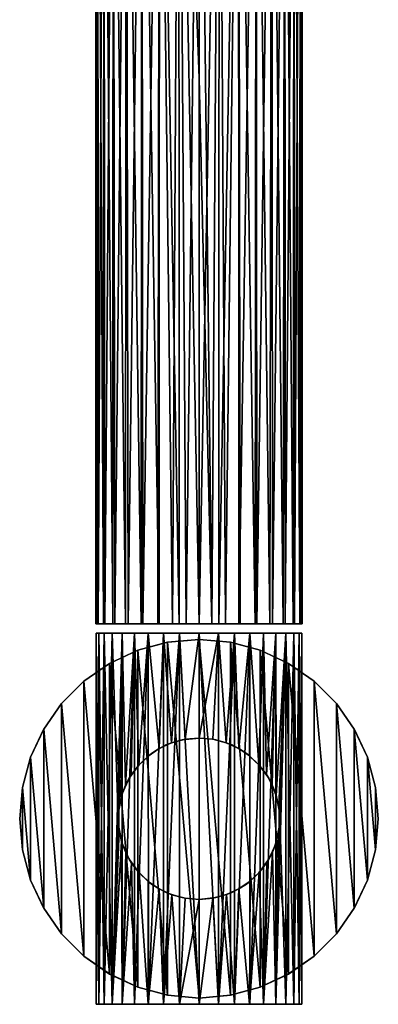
# Model space of a CAD drawing. Header units: millimetres. Extents: x -119 to 118, y -85 to 1160.
# Tile 29 of 49: x -20 to 20, y 940 to 1050. Entities that reach past the tile are written whole.
import ezdxf

# ---------------------------------------------------------------- set-up
doc = ezdxf.new("R2010")
doc.units = ezdxf.units.MM
doc.header["$LTSCALE"] = 50.062222
for name, color, linetype in [('73', 7, 'CONTINUOUS'), ('74', 7, 'CONTINUOUS'), ('75', 7, 'CONTINUOUS'), ('76', 7, 'CONTINUOUS'), ('77', 7, 'CONTINUOUS'), ('78', 7, 'CONTINUOUS'), ('79', 7, 'CONTINUOUS'), ('80', 7, 'CONTINUOUS'), ('81', 7, 'CONTINUOUS')]:
    doc.layers.add(name, color=color, linetype=linetype)

msp = doc.modelspace()

# ---------------------------------------------------------------- linework, layer by layer
at = {"layer": '73', "color": 7, "linetype": 'CONTINUOUS', "true_color": 0xe0f2ff}
for points in [[(-11.46, 981.62, 35.07), (-11.16, 981.62, 33.22), (-11.16, 940.23, 33.23), (-11.46, 981.62, 35.07)], [(-11.46, 981.62, 36.93), (-11.46, 981.62, 35.07), (-11.46, 940.23, 35.07), (-11.46, 981.62, 36.93)], [(-11.46, 940.23, 35.07), (-11.46, 981.62, 35.07), (-11.16, 940.23, 33.23), (-11.46, 940.23, 35.07)], [(-11.16, 981.62, 38.77), (-11.46, 981.62, 36.93), (-11.46, 940.23, 36.94), (-11.16, 981.62, 38.77)], [(-11.46, 940.23, 36.94), (-11.46, 981.62, 36.93), (-11.46, 940.23, 35.07), (-11.46, 940.23, 36.94)], [(-11.16, 940.23, 38.78), (-11.16, 981.62, 38.77), (-11.46, 940.23, 36.94), (-11.16, 940.23, 38.78)], [(-11.16, 981.62, 33.22), (-10.56, 981.62, 31.46), (-10.57, 940.23, 31.46), (-11.16, 981.62, 33.22)], [(-11.16, 940.23, 33.23), (-11.16, 981.62, 33.22), (-10.57, 940.23, 31.46), (-11.16, 940.23, 33.23)], [(-10.57, 981.62, 40.54), (-11.16, 981.62, 38.77), (-11.16, 940.23, 38.78), (-10.57, 981.62, 40.54)], [(-10.56, 940.23, 40.55), (-10.57, 981.62, 40.54), (-11.16, 940.23, 38.78), (-10.56, 940.23, 40.55)], [(-10.57, 940.23, 31.46), (-10.56, 981.62, 31.46), (-9.69, 940.23, 29.81), (-10.57, 940.23, 31.46)], [(-9.69, 981.62, 42.19), (-10.57, 981.62, 40.54), (-10.56, 940.23, 40.55), (-9.69, 981.62, 42.19)], [(-10.56, 981.62, 31.46), (-9.69, 981.62, 29.81), (-9.69, 940.23, 29.81), (-10.56, 981.62, 31.46)], [(-9.69, 940.23, 42.2), (-9.69, 981.62, 42.19), (-10.56, 940.23, 40.55), (-9.69, 940.23, 42.2)], [(-8.56, 981.62, 28.32), (-9, 960.93, 28.84), (-9.69, 981.62, 29.81), (-8.56, 981.62, 28.32)], [(-9.69, 981.62, 29.81), (-9, 960.93, 28.84), (-9.69, 940.23, 29.81), (-9.69, 981.62, 29.81)], [(-8.57, 981.62, 43.67), (-9.69, 981.62, 42.19), (-9.69, 940.23, 42.2), (-8.57, 981.62, 43.67)], [(-8.56, 940.23, 43.68), (-8.57, 981.62, 43.67), (-9.69, 940.23, 42.2), (-8.56, 940.23, 43.68)], [(-8.91, 962.21, 28.73), (-9, 960.93, 28.84), (-8.56, 981.62, 28.32), (-8.91, 962.21, 28.73)], [(-8.63, 963.46, 28.4), (-8.91, 962.21, 28.73), (-8.56, 981.62, 28.32), (-8.63, 963.46, 28.4)], [(-8.19, 964.67, 27.92), (-8.63, 963.46, 28.4), (-8.56, 981.62, 28.32), (-8.19, 964.67, 27.92)], [(-7.21, 981.62, 44.96), (-8.57, 981.62, 43.67), (-8.56, 940.23, 43.68), (-7.21, 981.62, 44.96)], [(-7.21, 981.62, 27.04), (-8.19, 964.67, 27.92), (-8.56, 981.62, 28.32), (-7.21, 981.62, 27.04)], [(-7.2, 940.23, 44.97), (-7.21, 981.62, 44.96), (-8.56, 940.23, 43.68), (-7.2, 940.23, 44.97)], [(-7.55, 965.83, 27.32), (-8.19, 964.67, 27.92), (-7.21, 981.62, 27.04), (-7.55, 965.83, 27.32)], [(-6.72, 966.91, 26.67), (-7.55, 965.83, 27.32), (-7.21, 981.62, 27.04), (-6.72, 966.91, 26.67)], [(-5.66, 981.62, 25.99), (-6.72, 966.91, 26.67), (-7.21, 981.62, 27.04), (-5.66, 981.62, 25.99)], [(-5.67, 981.62, 46.01), (-7.21, 981.62, 44.96), (-7.2, 940.23, 44.97), (-5.67, 981.62, 46.01)], [(-5.65, 940.23, 46.01), (-5.67, 981.62, 46.01), (-7.2, 940.23, 44.97), (-5.65, 940.23, 46.01)], [(-5.68, 967.91, 26), (-6.72, 966.91, 26.67), (-5.66, 981.62, 25.99), (-5.68, 967.91, 26)], [(-4.45, 968.74, 25.4), (-5.68, 967.91, 26), (-5.66, 981.62, 25.99), (-4.45, 968.74, 25.4)], [(-3.97, 981.62, 46.79), (-5.67, 981.62, 46.01), (-5.65, 940.23, 46.01), (-3.97, 981.62, 46.79)], [(-3.97, 981.62, 25.21), (-4.45, 968.74, 25.4), (-5.66, 981.62, 25.99), (-3.97, 981.62, 25.21)], [(-3.96, 940.23, 46.8), (-3.97, 981.62, 46.79), (-5.65, 940.23, 46.01), (-3.96, 940.23, 46.8)], [(-3.05, 969.39, 24.91), (-4.45, 968.74, 25.4), (-3.97, 981.62, 25.21), (-3.05, 969.39, 24.91)], [(-2.19, 981.62, 24.71), (-3.05, 969.39, 24.91), (-3.97, 981.62, 25.21), (-2.19, 981.62, 24.71)], [(-2.19, 981.62, 47.29), (-3.97, 981.62, 46.79), (-3.96, 940.23, 46.8), (-2.19, 981.62, 47.29)], [(-2.17, 940.23, 47.29), (-2.19, 981.62, 47.29), (-3.96, 940.23, 46.8), (-2.17, 940.23, 47.29)], [(-1.56, 969.78, 24.61), (-3.05, 969.39, 24.91), (-2.19, 981.62, 24.71), (-1.56, 969.78, 24.61)], [(0, 981.62, 24.5), (-1.56, 969.78, 24.61), (-2.19, 981.62, 24.71), (0, 981.62, 24.5)], [(0, 981.62, 47.5), (-2.19, 981.62, 47.29), (0, 940.23, 47.5), (0, 981.62, 47.5)], [(0, 940.23, 47.5), (-2.19, 981.62, 47.29), (-2.17, 940.23, 47.29), (0, 940.23, 47.5)], [(0, 969.92, 24.5), (-1.56, 969.78, 24.61), (0, 981.62, 24.5), (0, 969.92, 24.5)], [(-9, 960.93, 28.84), (-8.91, 959.64, 28.73), (-9.69, 940.23, 29.81), (-9, 960.93, 28.84)], [(-8.91, 959.64, 28.73), (-8.63, 958.37, 28.4), (-9.69, 940.23, 29.81), (-8.91, 959.64, 28.73)], [(-9.69, 940.23, 29.81), (-8.63, 958.37, 28.4), (-8.57, 940.23, 28.33), (-9.69, 940.23, 29.81)], [(-8.63, 958.37, 28.4), (-8.17, 957.15, 27.91), (-8.57, 940.23, 28.33), (-8.63, 958.37, 28.4)], [(-8.17, 957.15, 27.91), (-7.52, 955.98, 27.3), (-8.57, 940.23, 28.33), (-8.17, 957.15, 27.91)], [(-8.57, 940.23, 28.33), (-7.52, 955.98, 27.3), (-7.21, 940.23, 27.04), (-8.57, 940.23, 28.33)], [(-7.52, 955.98, 27.3), (-6.69, 954.91, 26.65), (-7.21, 940.23, 27.04), (-7.52, 955.98, 27.3)], [(-7.21, 940.23, 27.04), (-6.69, 954.91, 26.65), (-5.67, 940.23, 25.99), (-7.21, 940.23, 27.04)], [(-6.69, 954.91, 26.65), (-5.66, 953.93, 25.99), (-5.67, 940.23, 25.99), (-6.69, 954.91, 26.65)], [(-5.66, 953.93, 25.99), (-4.44, 953.1, 25.39), (-5.67, 940.23, 25.99), (-5.66, 953.93, 25.99)], [(-5.67, 940.23, 25.99), (-4.44, 953.1, 25.39), (-3.97, 940.23, 25.21), (-5.67, 940.23, 25.99)], [(-4.44, 953.1, 25.39), (-3.04, 952.45, 24.91), (-3.97, 940.23, 25.21), (-4.44, 953.1, 25.39)], [(-3.97, 940.23, 25.21), (-3.04, 952.45, 24.91), (-2.19, 940.23, 24.71), (-3.97, 940.23, 25.21)], [(-3.04, 952.45, 24.91), (-1.55, 952.07, 24.61), (-2.19, 940.23, 24.71), (-3.04, 952.45, 24.91)], [(-1.55, 952.07, 24.61), (0, 951.92, 24.5), (-2.19, 940.23, 24.71), (-1.55, 952.07, 24.61)], [(-2.19, 940.23, 24.71), (0, 951.92, 24.5), (0, 940.23, 24.5), (-2.19, 940.23, 24.71)]]:
    msp.add_3dface(points, dxfattribs=at)
at = {"layer": '74', "color": 7, "linetype": 'CONTINUOUS', "true_color": 0xe0f2ff}
for points in [[(0, 969.92, 24.5), (0, 981.62, 24.5), (2.19, 981.62, 24.71), (0, 969.92, 24.5)], [(1.55, 969.79, 24.6), (0, 969.92, 24.5), (2.19, 981.62, 24.71), (1.55, 969.79, 24.6)], [(0, 981.62, 47.5), (0, 940.23, 47.5), (2.19, 940.23, 47.29), (0, 981.62, 47.5)], [(0, 981.62, 47.5), (2.19, 940.23, 47.29), (2.19, 981.62, 47.29), (0, 981.62, 47.5)], [(3.02, 969.4, 24.9), (1.55, 969.79, 24.6), (2.19, 981.62, 24.71), (3.02, 969.4, 24.9)], [(3.97, 981.62, 25.21), (3.02, 969.4, 24.9), (2.19, 981.62, 24.71), (3.97, 981.62, 25.21)], [(2.19, 940.23, 47.29), (3.97, 940.23, 46.79), (3.97, 981.62, 46.79), (2.19, 940.23, 47.29)], [(2.19, 981.62, 47.29), (2.19, 940.23, 47.29), (3.97, 981.62, 46.79), (2.19, 981.62, 47.29)], [(4.43, 968.75, 25.39), (3.02, 969.4, 24.9), (3.97, 981.62, 25.21), (4.43, 968.75, 25.39)], [(5.67, 981.62, 25.99), (4.43, 968.75, 25.39), (3.97, 981.62, 25.21), (5.67, 981.62, 25.99)], [(3.97, 940.23, 46.79), (5.67, 940.23, 46.01), (5.66, 981.62, 46.01), (3.97, 940.23, 46.79)], [(3.97, 981.62, 46.79), (3.97, 940.23, 46.79), (5.66, 981.62, 46.01), (3.97, 981.62, 46.79)], [(5.65, 967.93, 25.99), (4.43, 968.75, 25.39), (5.67, 981.62, 25.99), (5.65, 967.93, 25.99)], [(6.69, 966.95, 26.64), (5.65, 967.93, 25.99), (5.67, 981.62, 25.99), (6.69, 966.95, 26.64)], [(5.66, 981.62, 46.01), (5.67, 940.23, 46.01), (7.21, 981.62, 44.96), (5.66, 981.62, 46.01)], [(7.21, 981.62, 27.04), (6.69, 966.95, 26.64), (5.67, 981.62, 25.99), (7.21, 981.62, 27.04)], [(5.67, 940.23, 46.01), (7.21, 940.23, 44.96), (7.21, 981.62, 44.96), (5.67, 940.23, 46.01)], [(7.52, 965.87, 27.3), (6.69, 966.95, 26.64), (7.21, 981.62, 27.04), (7.52, 965.87, 27.3)], [(8.57, 981.62, 28.33), (7.52, 965.87, 27.3), (7.21, 981.62, 27.04), (8.57, 981.62, 28.33)], [(7.21, 940.23, 44.96), (8.57, 940.23, 43.67), (8.56, 981.62, 43.68), (7.21, 940.23, 44.96)], [(7.21, 981.62, 44.96), (7.21, 940.23, 44.96), (8.56, 981.62, 43.68), (7.21, 981.62, 44.96)], [(8.17, 964.71, 27.9), (7.52, 965.87, 27.3), (8.57, 981.62, 28.33), (8.17, 964.71, 27.9)], [(8.62, 963.49, 28.39), (8.17, 964.71, 27.9), (8.57, 981.62, 28.33), (8.62, 963.49, 28.39)], [(8.56, 981.62, 43.68), (8.57, 940.23, 43.67), (9.69, 981.62, 42.19), (8.56, 981.62, 43.68)], [(9.69, 981.62, 29.81), (8.62, 963.49, 28.39), (8.57, 981.62, 28.33), (9.69, 981.62, 29.81)], [(8.57, 940.23, 43.67), (9.69, 940.23, 42.19), (9.69, 981.62, 42.19), (8.57, 940.23, 43.67)], [(8.91, 962.23, 28.72), (8.62, 963.49, 28.39), (9.69, 981.62, 29.81), (8.91, 962.23, 28.72)], [(9, 960.94, 28.84), (8.91, 962.23, 28.72), (9.69, 981.62, 29.81), (9, 960.94, 28.84)], [(9.69, 940.23, 29.8), (9, 960.94, 28.84), (9.69, 981.62, 29.81), (9.69, 940.23, 29.8)], [(10.56, 940.23, 31.45), (9.69, 940.23, 29.8), (9.69, 981.62, 29.81), (10.56, 940.23, 31.45)], [(10.57, 981.62, 31.46), (10.56, 940.23, 31.45), (9.69, 981.62, 29.81), (10.57, 981.62, 31.46)], [(9.69, 940.23, 42.19), (10.57, 940.23, 40.54), (10.56, 981.62, 40.54), (9.69, 940.23, 42.19)], [(9.69, 981.62, 42.19), (9.69, 940.23, 42.19), (10.56, 981.62, 40.54), (9.69, 981.62, 42.19)], [(11.16, 940.23, 33.22), (10.56, 940.23, 31.45), (10.57, 981.62, 31.46), (11.16, 940.23, 33.22)], [(10.56, 981.62, 40.54), (10.57, 940.23, 40.54), (11.16, 981.62, 38.78), (10.56, 981.62, 40.54)], [(11.16, 981.62, 33.23), (11.16, 940.23, 33.22), (10.57, 981.62, 31.46), (11.16, 981.62, 33.23)], [(10.57, 940.23, 40.54), (11.16, 940.23, 38.77), (11.16, 981.62, 38.78), (10.57, 940.23, 40.54)], [(11.46, 940.23, 35.06), (11.16, 940.23, 33.22), (11.16, 981.62, 33.23), (11.46, 940.23, 35.06)], [(11.46, 981.62, 35.07), (11.46, 940.23, 35.06), (11.16, 981.62, 33.23), (11.46, 981.62, 35.07)], [(11.16, 940.23, 38.77), (11.46, 940.23, 36.93), (11.46, 981.62, 36.93), (11.16, 940.23, 38.77)], [(11.16, 981.62, 38.78), (11.16, 940.23, 38.77), (11.46, 981.62, 36.93), (11.16, 981.62, 38.78)], [(11.46, 940.23, 36.93), (11.46, 940.23, 35.06), (11.46, 981.62, 35.07), (11.46, 940.23, 36.93)], [(11.46, 981.62, 36.93), (11.46, 940.23, 36.93), (11.46, 981.62, 35.07), (11.46, 981.62, 36.93)], [(8.91, 959.66, 28.73), (9, 960.94, 28.84), (8.56, 940.23, 28.32), (8.91, 959.66, 28.73)], [(8.56, 940.23, 28.32), (9, 960.94, 28.84), (9.69, 940.23, 29.8), (8.56, 940.23, 28.32)], [(8.64, 958.41, 28.41), (8.91, 959.66, 28.73), (8.56, 940.23, 28.32), (8.64, 958.41, 28.41)], [(8.19, 957.19, 27.93), (8.64, 958.41, 28.41), (8.56, 940.23, 28.32), (8.19, 957.19, 27.93)], [(7.55, 956.03, 27.33), (8.19, 957.19, 27.93), (7.2, 940.23, 27.03), (7.55, 956.03, 27.33)], [(7.2, 940.23, 27.03), (8.19, 957.19, 27.93), (8.56, 940.23, 28.32), (7.2, 940.23, 27.03)], [(6.72, 954.94, 26.67), (7.55, 956.03, 27.33), (7.2, 940.23, 27.03), (6.72, 954.94, 26.67)], [(5.69, 953.95, 26), (6.72, 954.94, 26.67), (5.65, 940.23, 25.99), (5.69, 953.95, 26)], [(5.65, 940.23, 25.99), (6.72, 954.94, 26.67), (7.2, 940.23, 27.03), (5.65, 940.23, 25.99)], [(4.46, 953.11, 25.4), (5.69, 953.95, 26), (5.65, 940.23, 25.99), (4.46, 953.11, 25.4)], [(1.56, 952.07, 24.61), (3.05, 952.46, 24.91), (2.17, 940.23, 24.71), (1.56, 952.07, 24.61)], [(2.17, 940.23, 24.71), (3.05, 952.46, 24.91), (3.96, 940.23, 25.2), (2.17, 940.23, 24.71)], [(3.05, 952.46, 24.91), (4.46, 953.11, 25.4), (3.96, 940.23, 25.2), (3.05, 952.46, 24.91)], [(3.96, 940.23, 25.2), (4.46, 953.11, 25.4), (5.65, 940.23, 25.99), (3.96, 940.23, 25.2)], [(0, 940.23, 24.5), (0, 951.92, 24.5), (1.56, 952.07, 24.61), (0, 940.23, 24.5)], [(0, 940.23, 24.5), (1.56, 952.07, 24.61), (2.17, 940.23, 24.71), (0, 940.23, 24.5)]]:
    msp.add_3dface(points, dxfattribs=at)
at = {"layer": '75', "color": 7, "linetype": 'CONTINUOUS', "true_color": 0xa2afbf}
for points in [[(-3.66, 969.15, -49.1), (-3.05, 969.39, 24.91), (-1.87, 969.73, -49.1), (-3.66, 969.15, -49.1)], [(-3.05, 969.39, 24.91), (-1.56, 969.78, 24.61), (-1.87, 969.73, -49.1), (-3.05, 969.39, 24.91)], [(-1.56, 969.78, 24.61), (0, 969.92, 24.5), (-1.87, 969.73, -49.1), (-1.56, 969.78, 24.61)], [(-1.87, 969.73, -49.1), (0, 969.92, 24.5), (0, 969.92, -49.1), (-1.87, 969.73, -49.1)], [(-5.68, 967.91, 26), (-4.45, 968.74, 25.4), (-5.29, 968.21, -49.1), (-5.68, 967.91, 26)], [(-5.29, 968.21, -49.1), (-4.45, 968.74, 25.4), (-3.66, 969.15, -49.1), (-5.29, 968.21, -49.1)], [(-4.45, 968.74, 25.4), (-3.05, 969.39, 24.91), (-3.66, 969.15, -49.1), (-4.45, 968.74, 25.4)], [(-6.72, 966.91, 26.67), (-5.68, 967.91, 26), (-6.69, 966.95, -49.1), (-6.72, 966.91, 26.67)], [(-6.69, 966.95, -49.1), (-5.68, 967.91, 26), (-5.29, 968.21, -49.1), (-6.69, 966.95, -49.1)], [(-7.79, 965.43, -49.1), (-6.72, 966.91, 26.67), (-6.69, 966.95, -49.1), (-7.79, 965.43, -49.1)], [(-7.55, 965.83, 27.32), (-6.72, 966.91, 26.67), (-7.79, 965.43, -49.1), (-7.55, 965.83, 27.32)], [(-8.56, 963.71, -49.1), (-8.19, 964.67, 27.92), (-7.79, 965.43, -49.1), (-8.56, 963.71, -49.1)], [(-8.19, 964.67, 27.92), (-7.55, 965.83, 27.32), (-7.79, 965.43, -49.1), (-8.19, 964.67, 27.92)], [(-8.63, 963.46, 28.4), (-8.19, 964.67, 27.92), (-8.56, 963.71, -49.1), (-8.63, 963.46, 28.4)], [(-8.95, 961.87, -49.1), (-8.63, 963.46, 28.4), (-8.56, 963.71, -49.1), (-8.95, 961.87, -49.1)], [(-8.91, 962.21, 28.73), (-8.63, 963.46, 28.4), (-8.95, 961.87, -49.1), (-8.91, 962.21, 28.73)], [(-9, 960.93, 28.84), (-8.91, 962.21, 28.73), (-8.95, 961.87, -49.1), (-9, 960.93, 28.84)], [(-8.95, 959.98, -49.1), (-9, 960.93, 28.84), (-8.95, 961.87, -49.1), (-8.95, 959.98, -49.1)], [(-8.91, 959.64, 28.73), (-9, 960.93, 28.84), (-8.95, 959.98, -49.1), (-8.91, 959.64, 28.73)], [(-8.56, 958.14, -49.1), (-8.91, 959.64, 28.73), (-8.95, 959.98, -49.1), (-8.56, 958.14, -49.1)], [(-8.63, 958.37, 28.4), (-8.91, 959.64, 28.73), (-8.56, 958.14, -49.1), (-8.63, 958.37, 28.4)], [(-8.17, 957.15, 27.91), (-8.63, 958.37, 28.4), (-8.56, 958.14, -49.1), (-8.17, 957.15, 27.91)], [(-7.79, 956.42, -49.1), (-8.17, 957.15, 27.91), (-8.56, 958.14, -49.1), (-7.79, 956.42, -49.1)], [(-7.52, 955.98, 27.3), (-8.17, 957.15, 27.91), (-7.79, 956.42, -49.1), (-7.52, 955.98, 27.3)], [(-6.69, 954.9, -49.1), (-7.52, 955.98, 27.3), (-7.79, 956.42, -49.1), (-6.69, 954.9, -49.1)], [(-6.69, 954.91, 26.65), (-7.52, 955.98, 27.3), (-6.69, 954.9, -49.1), (-6.69, 954.91, 26.65)], [(-5.66, 953.93, 25.99), (-6.69, 954.91, 26.65), (-6.69, 954.9, -49.1), (-5.66, 953.93, 25.99)], [(-5.29, 953.64, -49.1), (-5.66, 953.93, 25.99), (-6.69, 954.9, -49.1), (-5.29, 953.64, -49.1)], [(-4.44, 953.1, 25.39), (-5.66, 953.93, 25.99), (-5.29, 953.64, -49.1), (-4.44, 953.1, 25.39)], [(-3.66, 952.7, -49.1), (-4.44, 953.1, 25.39), (-5.29, 953.64, -49.1), (-3.66, 952.7, -49.1)], [(-3.04, 952.45, 24.91), (-4.44, 953.1, 25.39), (-3.66, 952.7, -49.1), (-3.04, 952.45, 24.91)], [(-1.87, 952.12, -49.1), (-3.04, 952.45, 24.91), (-3.66, 952.7, -49.1), (-1.87, 952.12, -49.1)], [(-1.55, 952.07, 24.61), (-3.04, 952.45, 24.91), (-1.87, 952.12, -49.1), (-1.55, 952.07, 24.61)], [(0, 951.92, -49.1), (-1.55, 952.07, 24.61), (-1.87, 952.12, -49.1), (0, 951.92, -49.1)], [(0, 951.92, 24.5), (-1.55, 952.07, 24.61), (0, 951.92, -49.1), (0, 951.92, 24.5)]]:
    msp.add_3dface(points, dxfattribs=at)
at = {"layer": '76', "color": 7, "linetype": 'CONTINUOUS', "true_color": 0xa2afbf}
for points in [[(0, 969.92, 24.5), (1.55, 969.79, 24.6), (0, 969.92, -49.1), (0, 969.92, 24.5)], [(0, 969.92, -49.1), (1.55, 969.79, 24.6), (1.87, 969.73, -49.1), (0, 969.92, -49.1)], [(1.55, 969.79, 24.6), (3.02, 969.4, 24.9), (1.87, 969.73, -49.1), (1.55, 969.79, 24.6)], [(1.87, 969.73, -49.1), (3.02, 969.4, 24.9), (3.66, 969.15, -49.1), (1.87, 969.73, -49.1)], [(3.02, 969.4, 24.9), (4.43, 968.75, 25.39), (3.66, 969.15, -49.1), (3.02, 969.4, 24.9)], [(3.66, 969.15, -49.1), (4.43, 968.75, 25.39), (5.29, 968.21, -49.1), (3.66, 969.15, -49.1)], [(4.43, 968.75, 25.39), (5.65, 967.93, 25.99), (5.29, 968.21, -49.1), (4.43, 968.75, 25.39)], [(5.65, 967.93, 25.99), (6.69, 966.95, 26.64), (5.29, 968.21, -49.1), (5.65, 967.93, 25.99)], [(5.29, 968.21, -49.1), (6.69, 966.95, 26.64), (6.69, 966.95, -49.1), (5.29, 968.21, -49.1)], [(6.69, 966.95, 26.64), (7.52, 965.87, 27.3), (6.69, 966.95, -49.1), (6.69, 966.95, 26.64)], [(6.69, 966.95, -49.1), (7.52, 965.87, 27.3), (7.79, 965.43, -49.1), (6.69, 966.95, -49.1)], [(7.52, 965.87, 27.3), (8.17, 964.71, 27.9), (7.79, 965.43, -49.1), (7.52, 965.87, 27.3)], [(7.79, 965.43, -49.1), (8.17, 964.71, 27.9), (8.56, 963.71, -49.1), (7.79, 965.43, -49.1)], [(8.17, 964.71, 27.9), (8.62, 963.49, 28.39), (8.56, 963.71, -49.1), (8.17, 964.71, 27.9)], [(8.62, 963.49, 28.39), (8.91, 962.23, 28.72), (8.56, 963.71, -49.1), (8.62, 963.49, 28.39)], [(8.56, 963.71, -49.1), (8.91, 962.23, 28.72), (8.95, 961.87, -49.1), (8.56, 963.71, -49.1)], [(8.91, 962.23, 28.72), (9, 960.94, 28.84), (8.95, 961.87, -49.1), (8.91, 962.23, 28.72)], [(9, 960.94, 28.84), (8.91, 959.66, 28.73), (8.95, 959.98, -49.1), (9, 960.94, 28.84)], [(8.95, 961.87, -49.1), (9, 960.94, 28.84), (8.95, 959.98, -49.1), (8.95, 961.87, -49.1)], [(8.95, 959.98, -49.1), (8.64, 958.41, 28.41), (8.56, 958.14, -49.1), (8.95, 959.98, -49.1)], [(8.91, 959.66, 28.73), (8.64, 958.41, 28.41), (8.95, 959.98, -49.1), (8.91, 959.66, 28.73)], [(8.56, 958.14, -49.1), (8.19, 957.19, 27.93), (7.79, 956.42, -49.1), (8.56, 958.14, -49.1)], [(8.64, 958.41, 28.41), (8.19, 957.19, 27.93), (8.56, 958.14, -49.1), (8.64, 958.41, 28.41)], [(8.19, 957.19, 27.93), (7.55, 956.03, 27.33), (7.79, 956.42, -49.1), (8.19, 957.19, 27.93)], [(7.79, 956.42, -49.1), (6.72, 954.94, 26.67), (6.69, 954.9, -49.1), (7.79, 956.42, -49.1)], [(7.55, 956.03, 27.33), (6.72, 954.94, 26.67), (7.79, 956.42, -49.1), (7.55, 956.03, 27.33)], [(6.69, 954.9, -49.1), (5.69, 953.95, 26), (5.29, 953.64, -49.1), (6.69, 954.9, -49.1)], [(6.72, 954.94, 26.67), (5.69, 953.95, 26), (6.69, 954.9, -49.1), (6.72, 954.94, 26.67)], [(5.29, 953.64, -49.1), (4.46, 953.11, 25.4), (3.66, 952.7, -49.1), (5.29, 953.64, -49.1)], [(5.69, 953.95, 26), (4.46, 953.11, 25.4), (5.29, 953.64, -49.1), (5.69, 953.95, 26)], [(1.56, 952.07, 24.61), (0, 951.92, 24.5), (1.87, 952.12, -49.1), (1.56, 952.07, 24.61)], [(0, 951.92, 24.5), (0, 951.92, -49.1), (1.87, 952.12, -49.1), (0, 951.92, 24.5)], [(3.05, 952.46, 24.91), (1.56, 952.07, 24.61), (1.87, 952.12, -49.1), (3.05, 952.46, 24.91)], [(3.66, 952.7, -49.1), (3.05, 952.46, 24.91), (1.87, 952.12, -49.1), (3.66, 952.7, -49.1)], [(4.46, 953.11, 25.4), (3.05, 952.46, 24.91), (3.66, 952.7, -49.1), (4.46, 953.11, 25.4)]]:
    msp.add_3dface(points, dxfattribs=at)
at = {"layer": '77', "color": 7, "linetype": 'CONTINUOUS', "true_color": 0xa2afbf}
for points in [[(0, 980.92, -49.3), (3.5, 980.61, -49.3), (0, 980.92, -53.5), (0, 980.92, -49.3)], [(0, 980.92, -53.5), (3.5, 980.61, -49.3), (3.47, 980.62, -53.5), (0, 980.92, -53.5)], [(3.5, 980.61, -49.3), (6.83, 979.72, -49.3), (3.47, 980.62, -53.5), (3.5, 980.61, -49.3)], [(3.47, 980.62, -53.5), (6.83, 979.72, -49.3), (6.84, 979.72, -53.5), (3.47, 980.62, -53.5)], [(6.83, 979.72, -49.3), (10, 978.24, -49.3), (6.84, 979.72, -53.5), (6.83, 979.72, -49.3)], [(6.84, 979.72, -53.5), (10, 978.24, -49.3), (10, 978.25, -53.5), (6.84, 979.72, -53.5)], [(10, 978.24, -49.3), (12.85, 976.25, -49.3), (10, 978.25, -53.5), (10, 978.24, -49.3)], [(10, 978.25, -53.5), (12.85, 976.25, -49.3), (12.86, 976.25, -53.5), (10, 978.25, -53.5)], [(12.85, 976.25, -49.3), (15.32, 973.78, -49.3), (12.86, 976.25, -53.5), (12.85, 976.25, -49.3)], [(12.86, 976.25, -53.5), (15.32, 973.78, -49.3), (15.32, 973.78, -53.5), (12.86, 976.25, -53.5)], [(15.32, 973.78, -49.3), (17.32, 970.92, -49.3), (15.32, 973.78, -53.5), (15.32, 973.78, -49.3)], [(15.32, 973.78, -53.5), (17.32, 970.92, -49.3), (17.32, 970.93, -53.5), (15.32, 973.78, -53.5)], [(17.32, 970.92, -49.3), (18.79, 967.77, -49.3), (17.32, 970.93, -53.5), (17.32, 970.92, -49.3)], [(17.32, 970.93, -53.5), (18.79, 967.77, -49.3), (18.79, 967.77, -53.5), (17.32, 970.93, -53.5)], [(18.79, 967.77, -49.3), (19.7, 964.39, -49.3), (18.79, 967.77, -53.5), (18.79, 967.77, -49.3)], [(18.79, 967.77, -53.5), (19.7, 964.39, -49.3), (19.7, 964.4, -53.5), (18.79, 967.77, -53.5)], [(19.7, 964.39, -49.3), (20, 960.92, -49.3), (19.7, 964.4, -53.5), (19.7, 964.39, -49.3)], [(19.7, 964.4, -53.5), (20, 960.92, -49.3), (20, 960.92, -53.5), (19.7, 964.4, -53.5)], [(20, 960.92, -49.3), (19.7, 957.46, -49.3), (20, 960.92, -53.5), (20, 960.92, -49.3)], [(20, 960.92, -53.5), (19.7, 957.46, -49.3), (19.7, 957.45, -53.5), (20, 960.92, -53.5)], [(19.7, 957.46, -49.3), (18.79, 954.08, -49.3), (18.79, 954.08, -53.5), (19.7, 957.46, -49.3)], [(19.7, 957.45, -53.5), (19.7, 957.46, -49.3), (18.79, 954.08, -53.5), (19.7, 957.45, -53.5)], [(18.79, 954.08, -49.3), (17.32, 950.93, -49.3), (17.32, 950.92, -53.5), (18.79, 954.08, -49.3)], [(18.79, 954.08, -53.5), (18.79, 954.08, -49.3), (17.32, 950.92, -53.5), (18.79, 954.08, -53.5)], [(17.32, 950.93, -49.3), (15.32, 948.07, -49.3), (15.32, 948.07, -53.5), (17.32, 950.93, -49.3)], [(17.32, 950.92, -53.5), (17.32, 950.93, -49.3), (15.32, 948.07, -53.5), (17.32, 950.92, -53.5)], [(15.32, 948.07, -49.3), (12.85, 945.6, -49.3), (12.86, 945.6, -53.5), (15.32, 948.07, -49.3)], [(15.32, 948.07, -53.5), (15.32, 948.07, -49.3), (12.86, 945.6, -53.5), (15.32, 948.07, -53.5)], [(12.85, 945.6, -49.3), (10, 943.61, -49.3), (10, 943.6, -53.5), (12.85, 945.6, -49.3)], [(12.86, 945.6, -53.5), (12.85, 945.6, -49.3), (10, 943.6, -53.5), (12.86, 945.6, -53.5)], [(10, 943.61, -49.3), (6.83, 942.13, -49.3), (6.84, 942.13, -53.5), (10, 943.61, -49.3)], [(10, 943.6, -53.5), (10, 943.61, -49.3), (6.84, 942.13, -53.5), (10, 943.6, -53.5)], [(3.5, 941.24, -49.3), (0, 940.92, -49.3), (3.47, 941.23, -53.5), (3.5, 941.24, -49.3)], [(3.47, 941.23, -53.5), (0, 940.92, -49.3), (0, 940.92, -53.5), (3.47, 941.23, -53.5)], [(6.83, 942.13, -49.3), (3.5, 941.24, -49.3), (3.47, 941.23, -53.5), (6.83, 942.13, -49.3)], [(6.84, 942.13, -53.5), (6.83, 942.13, -49.3), (3.47, 941.23, -53.5), (6.84, 942.13, -53.5)]]:
    msp.add_3dface(points, dxfattribs=at)
at = {"layer": '78', "color": 7, "linetype": 'CONTINUOUS', "true_color": 0xa2afbf}
for points in [[(-3.5, 980.61, -49.3), (0, 980.92, -49.3), (-3.47, 980.62, -53.5), (-3.5, 980.61, -49.3)], [(0, 980.92, -49.3), (0, 980.92, -53.5), (-3.47, 980.62, -53.5), (0, 980.92, -49.3)], [(-10, 978.24, -49.3), (-6.83, 979.72, -49.3), (-6.84, 979.72, -53.5), (-10, 978.24, -49.3)], [(-10, 978.25, -53.5), (-10, 978.24, -49.3), (-6.84, 979.72, -53.5), (-10, 978.25, -53.5)], [(-6.84, 979.72, -53.5), (-6.83, 979.72, -49.3), (-3.47, 980.62, -53.5), (-6.84, 979.72, -53.5)], [(-6.83, 979.72, -49.3), (-3.5, 980.61, -49.3), (-3.47, 980.62, -53.5), (-6.83, 979.72, -49.3)], [(-12.86, 976.25, -53.5), (-12.85, 976.25, -49.3), (-10, 978.25, -53.5), (-12.86, 976.25, -53.5)], [(-12.85, 976.25, -49.3), (-10, 978.24, -49.3), (-10, 978.25, -53.5), (-12.85, 976.25, -49.3)], [(-15.32, 973.78, -49.3), (-12.85, 976.25, -49.3), (-12.86, 976.25, -53.5), (-15.32, 973.78, -49.3)], [(-15.32, 973.78, -53.5), (-15.32, 973.78, -49.3), (-12.86, 976.25, -53.5), (-15.32, 973.78, -53.5)], [(-17.32, 970.92, -49.3), (-15.32, 973.78, -49.3), (-15.32, 973.78, -53.5), (-17.32, 970.92, -49.3)], [(-17.32, 970.93, -53.5), (-17.32, 970.92, -49.3), (-15.32, 973.78, -53.5), (-17.32, 970.93, -53.5)], [(-18.79, 967.77, -49.3), (-17.32, 970.92, -49.3), (-17.32, 970.93, -53.5), (-18.79, 967.77, -49.3)], [(-18.79, 967.77, -53.5), (-18.79, 967.77, -49.3), (-17.32, 970.93, -53.5), (-18.79, 967.77, -53.5)], [(-19.7, 964.39, -49.3), (-18.79, 967.77, -49.3), (-18.79, 967.77, -53.5), (-19.7, 964.39, -49.3)], [(-19.7, 964.4, -53.5), (-19.7, 964.39, -49.3), (-18.79, 967.77, -53.5), (-19.7, 964.4, -53.5)], [(-20, 960.92, -53.5), (-19.7, 964.39, -49.3), (-19.7, 964.4, -53.5), (-20, 960.92, -53.5)], [(-20, 960.92, -49.3), (-19.7, 964.39, -49.3), (-20, 960.92, -53.5), (-20, 960.92, -49.3)], [(-19.7, 957.46, -49.3), (-20, 960.92, -49.3), (-19.7, 957.45, -53.5), (-19.7, 957.46, -49.3)], [(-19.7, 957.45, -53.5), (-20, 960.92, -49.3), (-20, 960.92, -53.5), (-19.7, 957.45, -53.5)], [(-18.79, 954.08, -49.3), (-19.7, 957.46, -49.3), (-18.79, 954.08, -53.5), (-18.79, 954.08, -49.3)], [(-18.79, 954.08, -53.5), (-19.7, 957.46, -49.3), (-19.7, 957.45, -53.5), (-18.79, 954.08, -53.5)], [(-17.32, 950.93, -49.3), (-18.79, 954.08, -49.3), (-17.32, 950.92, -53.5), (-17.32, 950.93, -49.3)], [(-17.32, 950.92, -53.5), (-18.79, 954.08, -49.3), (-18.79, 954.08, -53.5), (-17.32, 950.92, -53.5)], [(-15.32, 948.07, -49.3), (-17.32, 950.93, -49.3), (-15.32, 948.07, -53.5), (-15.32, 948.07, -49.3)], [(-15.32, 948.07, -53.5), (-17.32, 950.93, -49.3), (-17.32, 950.92, -53.5), (-15.32, 948.07, -53.5)], [(-12.85, 945.6, -49.3), (-15.32, 948.07, -49.3), (-12.86, 945.6, -53.5), (-12.85, 945.6, -49.3)], [(-12.86, 945.6, -53.5), (-15.32, 948.07, -49.3), (-15.32, 948.07, -53.5), (-12.86, 945.6, -53.5)], [(-10, 943.6, -53.5), (-12.85, 945.6, -49.3), (-12.86, 945.6, -53.5), (-10, 943.6, -53.5)], [(-10, 943.61, -49.3), (-12.85, 945.6, -49.3), (-10, 943.6, -53.5), (-10, 943.61, -49.3)], [(-6.83, 942.13, -49.3), (-10, 943.61, -49.3), (-6.84, 942.13, -53.5), (-6.83, 942.13, -49.3)], [(-6.84, 942.13, -53.5), (-10, 943.61, -49.3), (-10, 943.6, -53.5), (-6.84, 942.13, -53.5)], [(-3.47, 941.23, -53.5), (-6.83, 942.13, -49.3), (-6.84, 942.13, -53.5), (-3.47, 941.23, -53.5)], [(-3.5, 941.24, -49.3), (-6.83, 942.13, -49.3), (-3.47, 941.23, -53.5), (-3.5, 941.24, -49.3)], [(0, 940.92, -53.5), (0, 940.92, -49.3), (-3.5, 941.24, -49.3), (0, 940.92, -53.5)], [(0, 940.92, -53.5), (-3.5, 941.24, -49.3), (-3.47, 941.23, -53.5), (0, 940.92, -53.5)]]:
    msp.add_3dface(points, dxfattribs=at)
at = {"layer": '79', "color": 7, "linetype": 'CONTINUOUS', "true_color": 0xa2afbf}
for points in [[(0, 940.92, -49.3), (0, 980.92, -49.3), (-3.5, 980.61, -49.3), (0, 940.92, -49.3)], [(0, 940.92, -49.3), (3.5, 941.24, -49.3), (0, 980.92, -49.3), (0, 940.92, -49.3)], [(3.5, 941.24, -49.3), (3.5, 980.61, -49.3), (0, 980.92, -49.3), (3.5, 941.24, -49.3)], [(-6.83, 979.72, -49.3), (-10, 978.24, -49.3), (-6.83, 942.13, -49.3), (-6.83, 979.72, -49.3)], [(-3.5, 980.61, -49.3), (-6.83, 979.72, -49.3), (-3.5, 941.24, -49.3), (-3.5, 980.61, -49.3)], [(-6.83, 979.72, -49.3), (-6.83, 942.13, -49.3), (-3.5, 941.24, -49.3), (-6.83, 979.72, -49.3)], [(0, 940.92, -49.3), (-3.5, 980.61, -49.3), (-3.5, 941.24, -49.3), (0, 940.92, -49.3)], [(3.5, 941.24, -49.3), (6.83, 942.13, -49.3), (3.5, 980.61, -49.3), (3.5, 941.24, -49.3)], [(6.83, 942.13, -49.3), (6.83, 979.72, -49.3), (3.5, 980.61, -49.3), (6.83, 942.13, -49.3)], [(6.83, 942.13, -49.3), (10, 943.61, -49.3), (6.83, 979.72, -49.3), (6.83, 942.13, -49.3)], [(10, 943.61, -49.3), (10, 978.24, -49.3), (6.83, 979.72, -49.3), (10, 943.61, -49.3)], [(-10, 978.24, -49.3), (-12.85, 976.25, -49.3), (-10, 943.61, -49.3), (-10, 978.24, -49.3)], [(-10, 978.24, -49.3), (-10, 943.61, -49.3), (-6.83, 942.13, -49.3), (-10, 978.24, -49.3)], [(10, 943.61, -49.3), (12.85, 945.6, -49.3), (10, 978.24, -49.3), (10, 943.61, -49.3)], [(12.85, 945.6, -49.3), (12.85, 976.25, -49.3), (10, 978.24, -49.3), (12.85, 945.6, -49.3)], [(-12.85, 976.25, -49.3), (-15.32, 973.78, -49.3), (-12.85, 945.6, -49.3), (-12.85, 976.25, -49.3)], [(-12.85, 976.25, -49.3), (-12.85, 945.6, -49.3), (-10, 943.61, -49.3), (-12.85, 976.25, -49.3)], [(12.85, 945.6, -49.3), (15.32, 948.07, -49.3), (12.85, 976.25, -49.3), (12.85, 945.6, -49.3)], [(15.32, 948.07, -49.3), (15.32, 973.78, -49.3), (12.85, 976.25, -49.3), (15.32, 948.07, -49.3)], [(-15.32, 973.78, -49.3), (-17.32, 970.92, -49.3), (-15.32, 948.07, -49.3), (-15.32, 973.78, -49.3)], [(-15.32, 973.78, -49.3), (-15.32, 948.07, -49.3), (-12.85, 945.6, -49.3), (-15.32, 973.78, -49.3)], [(15.32, 948.07, -49.3), (17.32, 950.93, -49.3), (15.32, 973.78, -49.3), (15.32, 948.07, -49.3)], [(17.32, 950.93, -49.3), (17.32, 970.92, -49.3), (15.32, 973.78, -49.3), (17.32, 950.93, -49.3)], [(-17.32, 970.92, -49.3), (-18.79, 967.77, -49.3), (-17.32, 950.93, -49.3), (-17.32, 970.92, -49.3)], [(-17.32, 970.92, -49.3), (-17.32, 950.93, -49.3), (-15.32, 948.07, -49.3), (-17.32, 970.92, -49.3)], [(17.32, 950.93, -49.3), (18.79, 954.08, -49.3), (17.32, 970.92, -49.3), (17.32, 950.93, -49.3)], [(18.79, 954.08, -49.3), (18.79, 967.77, -49.3), (17.32, 970.92, -49.3), (18.79, 954.08, -49.3)], [(-18.79, 967.77, -49.3), (-19.7, 964.39, -49.3), (-18.79, 954.08, -49.3), (-18.79, 967.77, -49.3)], [(-18.79, 967.77, -49.3), (-18.79, 954.08, -49.3), (-17.32, 950.93, -49.3), (-18.79, 967.77, -49.3)], [(18.79, 954.08, -49.3), (19.7, 957.46, -49.3), (18.79, 967.77, -49.3), (18.79, 954.08, -49.3)], [(19.7, 957.46, -49.3), (19.7, 964.39, -49.3), (18.79, 967.77, -49.3), (19.7, 957.46, -49.3)], [(-19.7, 964.39, -49.3), (-20, 960.92, -49.3), (-19.7, 957.46, -49.3), (-19.7, 964.39, -49.3)], [(-19.7, 964.39, -49.3), (-19.7, 957.46, -49.3), (-18.79, 954.08, -49.3), (-19.7, 964.39, -49.3)], [(19.7, 957.46, -49.3), (20, 960.92, -49.3), (19.7, 964.39, -49.3), (19.7, 957.46, -49.3)]]:
    msp.add_3dface(points, dxfattribs=at)
at = {"layer": '80', "color": 7, "linetype": 'CONTINUOUS', "true_color": 0xa2afbf}
for points in [[(2.22, 982.65, 24.72), (0, 982.65, 24.5), (2.24, 1104.35, 24.73), (2.22, 982.65, 24.72)], [(2.24, 1104.35, 24.73), (0, 982.65, 24.5), (0, 1104.35, 24.5), (2.24, 1104.35, 24.73)], [(0, 1043.5, 47.5), (1.43, 982.65, 47.41), (0, 1104.35, 47.5), (0, 1043.5, 47.5)], [(0, 1104.35, 47.5), (1.43, 982.65, 47.41), (2.24, 1104.35, 47.27), (0, 1104.35, 47.5)], [(1.43, 982.65, 47.41), (2.97, 982.65, 47.1), (2.24, 1104.35, 47.27), (1.43, 982.65, 47.41)], [(4.43, 982.65, 25.4), (2.22, 982.65, 24.72), (4.39, 1104.35, 25.39), (4.43, 982.65, 25.4)], [(4.39, 1104.35, 25.39), (2.22, 982.65, 24.72), (2.24, 1104.35, 24.73), (4.39, 1104.35, 25.39)], [(2.24, 1104.35, 47.27), (2.97, 982.65, 47.1), (4.39, 1104.35, 46.61), (2.24, 1104.35, 47.27)], [(2.97, 982.65, 47.1), (4.6, 982.65, 46.52), (4.39, 1104.35, 46.61), (2.97, 982.65, 47.1)], [(6.38, 1104.35, 26.44), (4.43, 982.65, 25.4), (4.39, 1104.35, 25.39), (6.38, 1104.35, 26.44)], [(4.6, 982.65, 46.52), (6.28, 982.65, 45.62), (4.39, 1104.35, 46.61), (4.6, 982.65, 46.52)], [(4.39, 1104.35, 46.61), (6.28, 982.65, 45.62), (6.38, 1104.35, 45.56), (4.39, 1104.35, 46.61)], [(6.46, 982.65, 26.49), (4.43, 982.65, 25.4), (6.38, 1104.35, 26.44), (6.46, 982.65, 26.49)], [(6.28, 982.65, 45.62), (7.91, 982.65, 44.35), (6.38, 1104.35, 45.56), (6.28, 982.65, 45.62)], [(8.13, 1104.35, 27.87), (6.46, 982.65, 26.49), (6.38, 1104.35, 26.44), (8.13, 1104.35, 27.87)], [(6.38, 1104.35, 45.56), (7.91, 982.65, 44.35), (8.13, 1104.35, 44.13), (6.38, 1104.35, 45.56)], [(8.2, 982.65, 27.94), (6.46, 982.65, 26.49), (8.13, 1104.35, 27.87), (8.2, 982.65, 27.94)], [(7.91, 982.65, 44.35), (9.37, 982.65, 42.66), (8.13, 1104.35, 44.13), (7.91, 982.65, 44.35)], [(9.56, 1104.35, 29.61), (8.2, 982.65, 27.94), (8.13, 1104.35, 27.87), (9.56, 1104.35, 29.61)], [(8.13, 1104.35, 44.13), (9.37, 982.65, 42.66), (9.56, 1104.35, 42.39), (8.13, 1104.35, 44.13)], [(9.6, 982.65, 29.69), (8.2, 982.65, 27.94), (9.56, 1104.35, 29.61), (9.6, 982.65, 29.69)], [(9.37, 982.65, 42.66), (10.5, 982.65, 40.65), (9.56, 1104.35, 42.39), (9.37, 982.65, 42.66)], [(10.61, 1104.35, 31.6), (9.6, 982.65, 29.69), (9.56, 1104.35, 29.61), (10.61, 1104.35, 31.6)], [(9.56, 1104.35, 42.39), (10.5, 982.65, 40.65), (10.61, 1104.35, 40.4), (9.56, 1104.35, 42.39)], [(10.67, 982.65, 31.74), (9.6, 982.65, 29.69), (10.61, 1104.35, 31.6), (10.67, 982.65, 31.74)], [(10.5, 982.65, 40.65), (11.23, 982.65, 38.45), (10.61, 1104.35, 40.4), (10.5, 982.65, 40.65)], [(11.27, 1104.35, 33.76), (10.67, 982.65, 31.74), (10.61, 1104.35, 31.6), (11.27, 1104.35, 33.76)], [(10.61, 1104.35, 40.4), (11.23, 982.65, 38.45), (11.27, 1104.35, 38.24), (10.61, 1104.35, 40.4)], [(11.31, 982.65, 33.96), (10.67, 982.65, 31.74), (11.27, 1104.35, 33.76), (11.31, 982.65, 33.96)], [(11.23, 982.65, 38.45), (11.5, 982.65, 36.2), (11.27, 1104.35, 38.24), (11.23, 982.65, 38.45)], [(11.5, 1104.35, 36), (11.31, 982.65, 33.96), (11.27, 1104.35, 33.76), (11.5, 1104.35, 36)], [(11.27, 1104.35, 38.24), (11.5, 982.65, 36.2), (11.5, 1104.35, 36), (11.27, 1104.35, 38.24)], [(11.5, 982.65, 36.2), (11.31, 982.65, 33.96), (11.5, 1104.35, 36), (11.5, 982.65, 36.2)], [(0, 982.65, 47.5), (1.43, 982.65, 47.41), (0, 1043.5, 47.5), (0, 982.65, 47.5)]]:
    msp.add_3dface(points, dxfattribs=at)
at = {"layer": '81', "color": 7, "linetype": 'CONTINUOUS', "true_color": 0xa2afbf}
for points in [[(-11.5, 1104.35, 36), (-11.27, 1104.35, 33.76), (-11.5, 982.65, 35.8), (-11.5, 1104.35, 36)], [(-11.5, 982.65, 35.8), (-11.27, 1104.35, 33.76), (-11.23, 982.65, 33.55), (-11.5, 982.65, 35.8)], [(-11.27, 1104.35, 38.24), (-11.5, 1104.35, 36), (-11.31, 982.65, 38.04), (-11.27, 1104.35, 38.24)], [(-11.31, 982.65, 38.04), (-11.5, 1104.35, 36), (-11.5, 982.65, 35.8), (-11.31, 982.65, 38.04)], [(-10.67, 982.65, 40.26), (-11.27, 1104.35, 38.24), (-11.31, 982.65, 38.04), (-10.67, 982.65, 40.26)], [(-11.27, 1104.35, 33.76), (-10.61, 1104.35, 31.6), (-11.23, 982.65, 33.55), (-11.27, 1104.35, 33.76)], [(-10.61, 1104.35, 40.4), (-11.27, 1104.35, 38.24), (-10.67, 982.65, 40.26), (-10.61, 1104.35, 40.4)], [(-11.23, 982.65, 33.55), (-10.61, 1104.35, 31.6), (-10.5, 982.65, 31.35), (-11.23, 982.65, 33.55)], [(-9.6, 982.65, 42.31), (-10.61, 1104.35, 40.4), (-10.67, 982.65, 40.26), (-9.6, 982.65, 42.31)], [(-10.61, 1104.35, 31.6), (-9.56, 1104.35, 29.61), (-10.5, 982.65, 31.35), (-10.61, 1104.35, 31.6)], [(-9.56, 1104.35, 42.39), (-10.61, 1104.35, 40.4), (-9.6, 982.65, 42.31), (-9.56, 1104.35, 42.39)], [(-10.5, 982.65, 31.35), (-9.56, 1104.35, 29.61), (-9.37, 982.65, 29.34), (-10.5, 982.65, 31.35)], [(-8.2, 982.65, 44.06), (-9.56, 1104.35, 42.39), (-9.6, 982.65, 42.31), (-8.2, 982.65, 44.06)], [(-9.56, 1104.35, 29.61), (-8.13, 1104.35, 27.87), (-9.37, 982.65, 29.34), (-9.56, 1104.35, 29.61)], [(-8.13, 1104.35, 44.13), (-9.56, 1104.35, 42.39), (-8.2, 982.65, 44.06), (-8.13, 1104.35, 44.13)], [(-9.37, 982.65, 29.34), (-8.13, 1104.35, 27.87), (-7.91, 982.65, 27.65), (-9.37, 982.65, 29.34)], [(-6.46, 982.65, 45.51), (-8.13, 1104.35, 44.13), (-8.2, 982.65, 44.06), (-6.46, 982.65, 45.51)], [(-8.13, 1104.35, 27.87), (-6.38, 1104.35, 26.44), (-7.91, 982.65, 27.65), (-8.13, 1104.35, 27.87)], [(-6.38, 1104.35, 45.56), (-8.13, 1104.35, 44.13), (-6.46, 982.65, 45.51), (-6.38, 1104.35, 45.56)], [(-7.91, 982.65, 27.65), (-6.38, 1104.35, 26.44), (-6.28, 982.65, 26.38), (-7.91, 982.65, 27.65)], [(-4.43, 982.65, 46.6), (-6.38, 1104.35, 45.56), (-6.46, 982.65, 45.51), (-4.43, 982.65, 46.6)], [(-6.38, 1104.35, 26.44), (-4.39, 1104.35, 25.39), (-6.28, 982.65, 26.38), (-6.38, 1104.35, 26.44)], [(-4.39, 1104.35, 46.61), (-6.38, 1104.35, 45.56), (-4.43, 982.65, 46.6), (-4.39, 1104.35, 46.61)], [(-6.28, 982.65, 26.38), (-4.39, 1104.35, 25.39), (-4.6, 982.65, 25.48), (-6.28, 982.65, 26.38)], [(-4.6, 982.65, 25.48), (-4.39, 1104.35, 25.39), (-2.97, 982.65, 24.9), (-4.6, 982.65, 25.48)], [(-2.22, 982.65, 47.28), (-4.39, 1104.35, 46.61), (-4.43, 982.65, 46.6), (-2.22, 982.65, 47.28)], [(-4.39, 1104.35, 25.39), (-2.24, 1104.35, 24.73), (-2.97, 982.65, 24.9), (-4.39, 1104.35, 25.39)], [(-2.24, 1104.35, 47.27), (-4.39, 1104.35, 46.61), (-2.22, 982.65, 47.28), (-2.24, 1104.35, 47.27)], [(-2.97, 982.65, 24.9), (-2.24, 1104.35, 24.73), (-1.43, 982.65, 24.59), (-2.97, 982.65, 24.9)], [(0, 982.65, 47.5), (0, 1043.5, 47.5), (-2.24, 1104.35, 47.27), (0, 982.65, 47.5)], [(0, 982.65, 47.5), (-2.24, 1104.35, 47.27), (-2.22, 982.65, 47.28), (0, 982.65, 47.5)], [(0, 1043.5, 47.5), (0, 1104.35, 47.5), (-2.24, 1104.35, 47.27), (0, 1043.5, 47.5)], [(-2.24, 1104.35, 24.73), (0, 1104.35, 24.5), (-1.43, 982.65, 24.59), (-2.24, 1104.35, 24.73)], [(0, 1104.35, 24.5), (0, 982.65, 24.5), (-1.43, 982.65, 24.59), (0, 1104.35, 24.5)]]:
    msp.add_3dface(points, dxfattribs=at)

doc.saveas('drawing.dxf')
